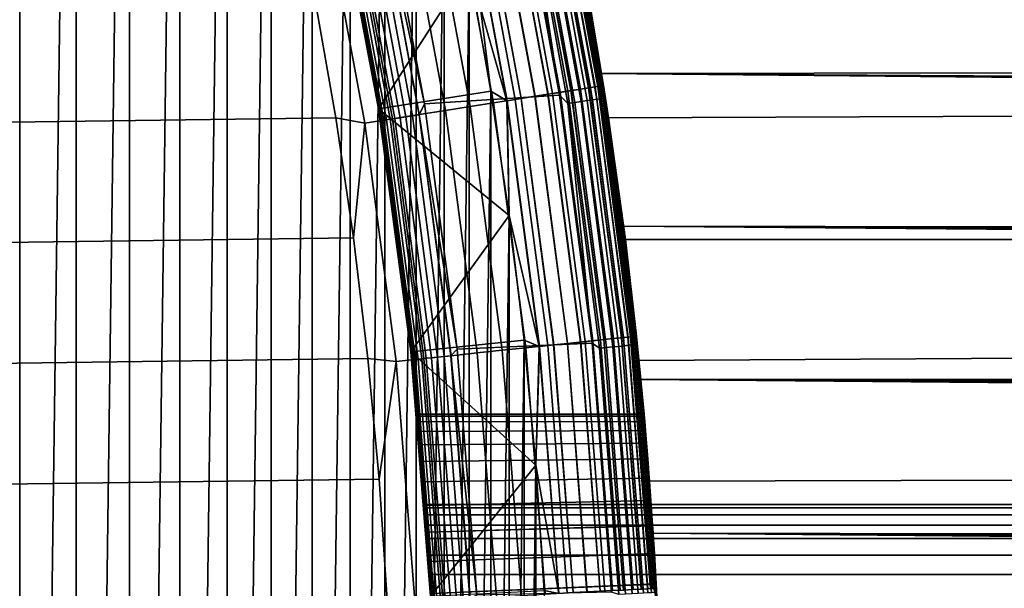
# Model space of a CAD drawing. Header units: metres. Extents: x -22 to 239, y -22 to 22.
# Tile 88 of 256: x 18.64 to 23.02, y 1.13 to 3.66. Entities that reach past the tile are written whole.
import ezdxf

# ---------------------------------------------------------------- set-up
doc = ezdxf.new("R2010")
doc.units = ezdxf.units.M
doc.layers.add('solid_10_151_033_XXX', color=7, linetype='CONTINUOUS')

msp = doc.modelspace()

# ---------------------------------------------------------------- linework, layer by layer
at = {"layer": 'solid_10_151_033_XXX'}
for points in [[(18.635355, -9.681092, 0.8), (18.371017, -10.173774, 0.8), (18.635332, 9.681136, 0.8)], [(18.635355, -9.681092, 0.8), (18.635332, 9.681136, 0.8), (18.886459, 9.18159, 0.8)], [(18.886486, -9.181537, 0.8), (18.635355, -9.681092, 0.8), (18.886459, 9.18159, 0.8)], [(18.886486, -9.181537, 0.8), (18.886459, 9.18159, 0.8), (19.124182, 8.675578, 0.8)], [(19.124207, -8.675524, 0.8), (18.886486, -9.181537, 0.8), (19.124182, 8.675578, 0.8)], [(19.124207, -8.675524, 0.8), (19.124182, 8.675578, 0.8), (19.348398, 8.163302, 0.8)], [(19.348417, -8.163254, 0.8), (19.124207, -8.675524, 0.8), (19.348398, 8.163302, 0.8)], [(19.348417, -8.163254, 0.8), (19.348398, 8.163302, 0.8), (19.558882, 7.645262, 0.8)], [(19.558895, -7.645231, 0.8), (19.348417, -8.163254, 0.8), (19.558882, 7.645262, 0.8)], [(19.558895, -7.645231, 0.8), (19.558882, 7.645262, 0.8), (19.755524, 7.121745, 0.8)], [(19.755526, -7.121739, 0.8), (19.558895, -7.645231, 0.8), (19.755524, 7.121745, 0.8)], [(19.755526, -7.121739, 0.8), (19.755524, 7.121745, 0.8), (19.938177, 6.593104, 0.8)], [(19.938168, -6.593128, 0.8), (19.755526, -7.121739, 0.8), (19.938177, 6.593104, 0.8)], [(19.938168, -6.593128, 0.8), (19.938177, 6.593104, 0.8), (20.106642, 6.059941, 0.8)], [(20.10663, -6.059984, 0.8), (19.938168, -6.593128, 0.8), (20.106642, 6.059941, 0.8)], [(20.10663, -6.059984, 0.8), (20.106642, 6.059941, 0.8), (20.260853, 5.522482, 0.8)], [(20.260841, -5.522526, 0.8), (20.10663, -6.059984, 0.8), (20.260853, 5.522482, 0.8)], [(20.260841, -5.522526, 0.8), (20.260853, 5.522482, 0.8), (20.400658, 4.981281, 0.8)], [(20.400652, -4.981305, 0.8), (20.260841, -5.522526, 0.8), (20.400658, 4.981281, 0.8)], [(20.400652, -4.981305, 0.8), (20.400658, 4.981281, 0.8), (20.526003, 4.436569, 0.8)], [(20.526005, -4.436563, 0.8), (20.400652, -4.981305, 0.8), (20.526003, 4.436569, 0.8)], [(20.526005, -4.436563, 0.8), (20.526003, 4.436569, 0.8), (20.636835, 3.888572, 0.8)], [(20.838524, 4.429365, 0.903084), (21.04178, 3.332691, 0.903084), (20.987986, 3.32417, 0.866758), (20.785248, 4.418041, 0.866758)], [(20.785803, 4.418159, 212.73291), (20.988544, 3.324259, 212.73291), (21.042294, 3.332772, 212.696518), (20.839031, 4.429473, 212.696518)], [(20.805641, 4.422375, 269.455841), (21.008577, 3.327432, 269.455841), (21.076262, 3.338152, 269.350433), (20.872671, 4.436623, 269.350433)], [(20.8867, 4.439605, 0.946215), (21.090427, 3.340395, 0.946215), (21.04178, 3.332691, 0.903084), (20.838524, 4.429365, 0.903084)], [(20.839031, 4.429473, 212.696518), (21.042294, 3.332772, 212.696518), (21.090883, 3.340468, 212.65332), (20.887154, 4.439702, 212.65332)], [(20.872671, 4.436623, 269.350433), (21.076262, 3.338152, 269.350433), (21.132679, 3.347088, 269.238434), (20.928545, 4.4485, 269.238434)], [(20.928951, 4.448586, 0.995412), (21.133091, 3.347153, 0.995412), (21.090427, 3.340395, 0.946215), (20.8867, 4.439605, 0.946215)], [(20.887154, 4.439702, 212.65332), (21.090883, 3.340468, 212.65332), (21.133484, 3.347215, 212.604065), (20.929342, 4.448669, 212.604065)], [(20.928545, 4.4485, 269.238434), (21.132679, 3.347088, 269.238434), (21.177214, 3.354141, 269.121063), (20.972649, 4.457874, 269.121063)], [(20.964554, 4.456153, 1.04983), (21.169041, 3.352847, 1.04983), (21.133091, 3.347153, 0.995412), (20.928951, 4.448586, 0.995412)], [(20.929342, 4.448669, 212.604065), (21.133484, 3.347215, 212.604065), (21.169363, 3.352898, 212.549606), (20.964874, 4.456222, 212.549606)], [(20.992895, 4.462178, 1.108537), (21.197659, 3.357379, 1.108537), (21.169041, 3.352847, 1.04983), (20.964554, 4.456153, 1.04983)], [(20.964874, 4.456222, 212.549606), (21.169363, 3.352898, 212.549606), (21.197905, 3.357418, 212.49086), (20.993141, 4.46223, 212.49086)], [(20.972649, 4.457874, 269.121063), (21.177214, 3.354141, 269.121063), (21.209373, 3.359235, 268.999603), (21.004498, 4.464644, 268.999603)], [(21.013493, 4.466556, 1.170527), (21.218454, 3.360673, 1.170527), (21.197659, 3.357379, 1.108537), (20.992895, 4.462178, 1.108537)], [(20.993141, 4.46223, 212.49086), (21.197905, 3.357418, 212.49086), (21.218622, 3.3607, 212.428833), (21.013657, 4.466591, 212.428833)], [(21.004498, 4.464644, 268.999603), (21.209373, 3.359235, 268.999603), (21.228807, 3.362313, 268.875427), (21.023743, 4.468735, 268.875427)], [(21.02599, 4.469212, 1.234737), (21.231075, 3.362672, 1.234737), (21.218454, 3.360673, 1.170527), (21.013493, 4.466556, 1.170527)], [(21.013657, 4.466591, 212.428833), (21.218622, 3.3607, 212.428833), (21.231159, 3.362685, 212.364609), (21.026072, 4.46923, 212.364609)], [(21.023743, 4.468735, 268.875427), (21.228807, 3.362313, 268.875427), (21.235298, 3.363343, 268.75), (21.030172, 4.470104, 268.75)], [(21.231075, 3.362672, 1.234737), (21.02599, 4.469212, 1.234737), (21.030174, 4.470102, 1.3), (21.2353, 3.363341, 1.3)], [(21.026072, 4.46923, 212.364609), (21.231159, 3.362685, 212.364609), (21.2353, 3.363341, 212.300003), (21.030174, 4.470102, 212.300003)], [(21.030172, 4.470104, 268.75), (21.235298, 3.363343, 268.75), (21.2353, 3.363341, 213.449997), (21.030174, 4.470101, 213.449997)], [(21.030174, 4.470102, 1.3), (21.226839, 3.416328, 121.566399), (21.325048, 2.737205, 121.460487), (21.2353, 3.363341, 1.3)], [(21.030174, 4.470102, 1.3), (21.107038, 4.091809, 121.696335), (21.226839, 3.416328, 121.566399)], [(21.030174, 4.470102, 212.300003), (21.2353, 3.363341, 212.300003), (21.168135, 3.762985, 154.728455), (21.063505, 4.310308, 154.538498)], [(21.043026, 4.397374, 213.418961), (21.030174, 4.470101, 213.449997), (21.2353, 3.363341, 213.449997)], [(113.886917, 4.429359, 155.564697), (113.963585, 3.560327, 155.35405), (21.226839, 3.416328, 121.566399), (21.107038, 4.091809, 121.696335)], [(103.370018, 4.429359, 184.459641), (21.168135, 3.762985, 154.728455), (21.257631, 3.219178, 154.890442), (103.29335, 3.560327, 184.670288)], [(20.438223, 3.281625, 213.25), (20.234482, 4.365281, 213.25), (20.8368, 4.417889, 213.25), (21.039537, 3.320825, 213.25)], [(20.54553, 4.367087, 269.721405), (20.745928, 3.285832, 269.721405), (20.842499, 3.301127, 269.642365), (20.641167, 4.387415, 269.642365)], [(20.667124, 4.392933, 0.816885), (20.86871, 3.305279, 0.816885), (20.805273, 3.295232, 0.804193), (20.604301, 4.37958, 0.804193)], [(20.604937, 4.379714, 212.795715), (20.805914, 3.295333, 212.795715), (20.869333, 3.305378, 212.782944), (20.667744, 4.393064, 212.782944)], [(20.641167, 4.387415, 269.642365), (20.842499, 3.301127, 269.642365), (20.93037, 3.315045, 269.553528), (20.728189, 4.405912, 269.553528)], [(20.727787, 4.405827, 0.83786), (20.929964, 3.314981, 0.83786), (20.86871, 3.305279, 0.816885), (20.667124, 4.392933, 0.816885)], [(20.667744, 4.393064, 212.782944), (20.869333, 3.305378, 212.782944), (20.930561, 3.315075, 212.761887), (20.728378, 4.405953, 212.761887)], [(20.785248, 4.418041, 0.866758), (20.987986, 3.32417, 0.866758), (20.929964, 3.314981, 0.83786), (20.727787, 4.405827, 0.83786)], [(20.728189, 4.405912, 269.553528), (20.93037, 3.315045, 269.553528), (21.008577, 3.327432, 269.455841), (20.805641, 4.422375, 269.455841)], [(20.728378, 4.405953, 212.761887), (20.930561, 3.315075, 212.761887), (20.988544, 3.324259, 212.73291), (20.785803, 4.418159, 212.73291)], [(20.880251, 4.363359, 213.252457), (21.039537, 3.320825, 213.25), (20.8368, 4.417889, 213.25)], [(20.988144, 4.385905, 213.30867), (21.186096, 3.299646, 213.30867), (21.162504, 3.295972, 213.288254), (20.964771, 4.381021, 213.288254)], [(21.008099, 4.390075, 213.332565), (21.20624, 3.302783, 213.332565), (21.186096, 3.299646, 213.30867), (20.988144, 4.385905, 213.30867)], [(21.024143, 4.393428, 213.359375), (21.222435, 3.305306, 213.359375), (21.20624, 3.302783, 213.332565), (21.008099, 4.390075, 213.332565)], [(21.035881, 4.395881, 213.388412), (21.234285, 3.307152, 213.388412), (21.222435, 3.305306, 213.359375), (21.024143, 4.393428, 213.359375)], [(21.043026, 4.397374, 213.418961), (21.241495, 3.308275, 213.418961), (21.234285, 3.307152, 213.388412), (21.035881, 4.395881, 213.388412)], [(21.043026, 4.397374, 213.418961), (21.2353, 3.363341, 213.449997), (21.241495, 3.308275, 213.418961)], [(20.217295, 4.297319, 213.252426), (20.234482, 4.365281, 213.25), (20.438223, 3.281625, 213.25)], [(20.332691, 4.321847, 269.846771), (20.531013, 3.251793, 269.846771), (20.641718, 3.269327, 269.789795), (20.442327, 4.34515, 269.789795)], [(20.442327, 4.34515, 269.789795), (20.641718, 3.269327, 269.789795), (20.745928, 3.285832, 269.721405), (20.54553, 4.367087, 269.721405)], [(20.604301, 4.37958, 0.804193), (20.805273, 3.295232, 0.804193), (20.636835, 3.888572, 0.8)], [(20.604937, 4.379714, 212.795715), (20.636843, 3.888536, 212.800003), (20.733049, 3.337747, 212.800003)], [(20.604937, 4.379714, 212.795715), (20.733049, 3.337747, 212.800003), (20.805914, 3.295333, 212.795715)], [(20.910152, 4.369607, 213.259796), (21.107368, 3.287385, 213.259796), (21.077187, 3.282684, 213.252457), (20.880251, 4.363359, 213.252457)], [(20.880251, 4.363359, 213.252457), (21.077187, 3.282684, 213.252457), (21.039537, 3.320825, 213.25)], [(20.938559, 4.375544, 213.27182), (21.136044, 3.291851, 213.27182), (21.107368, 3.287385, 213.259796), (20.910152, 4.369607, 213.259796)], [(20.964771, 4.381021, 213.288254), (21.162504, 3.295972, 213.288254), (21.136044, 3.291851, 213.27182), (20.938559, 4.375544, 213.27182)], [(20.030876, 4.332069, 212.800003), (20.23304, 3.259881, 212.800003), (20.636843, 3.888536, 212.800003)], [(20.03088, 4.332048, 213.25), (20.233044, 3.259863, 213.25), (20.23304, 3.259881, 212.800003), (20.030876, 4.332069, 212.800003)], [(20.145071, 3.798164, 213.25), (20.233044, 3.259863, 213.25), (20.03088, 4.332048, 213.25)], [(20.098995, 4.272173, 269.924103), (20.295038, 3.214418, 269.924103), (20.41503, 3.233423, 269.891693), (20.217827, 4.297432, 269.891693)], [(20.384314, 3.228558, 213.25972), (20.187407, 4.290966, 213.25972), (20.217295, 4.297319, 213.252426), (20.414492, 3.233338, 213.252426)], [(20.414492, 3.233338, 213.252426), (20.217295, 4.297319, 213.252426), (20.438223, 3.281625, 213.25)], [(20.217827, 4.297432, 269.891693), (20.41503, 3.233423, 269.891693), (20.531013, 3.251793, 269.846771), (20.332691, 4.321847, 269.846771)], [(19.843266, 4.281913, 269.950012), (-19.950293, 3.751758, 269.950012), (-20.043133, 3.219141, 269.950012), (19.950294, 3.751749, 269.950012)], [(19.977501, 4.246349, 269.943604), (20.172358, 3.194988, 269.943604), (20.295038, 3.214418, 269.924103), (20.098995, 4.272173, 269.924103)], [(20.054434, 4.262702, 213.418716), (20.250044, 3.207292, 213.418716), (20.24761, 3.206907, 213.449997), (20.052027, 4.26219, 213.449997)], [(20.145071, 3.798164, 213.25), (20.052027, 4.26219, 213.449997), (20.24761, 3.206907, 213.449997)], [(20.061609, 4.264227, 213.388168), (20.257288, 3.208439, 213.388168), (20.250044, 3.207292, 213.418716), (20.054434, 4.262702, 213.418716)], [(20.257288, 3.208439, 213.388168), (20.061609, 4.264227, 213.388168), (20.073376, 4.266728, 213.359146), (20.269169, 3.210321, 213.359146)], [(20.269169, 3.210321, 213.359146), (20.073376, 4.266728, 213.359146), (20.089441, 4.270143, 213.332367), (20.285393, 3.21289, 213.332367)], [(20.285393, 3.21289, 213.332367), (20.089441, 4.270143, 213.332367), (20.109411, 4.274387, 213.308487), (20.305555, 3.216084, 213.308487)], [(20.305555, 3.216084, 213.308487), (20.109411, 4.274387, 213.308487), (20.132792, 4.279357, 213.288101), (20.329165, 3.219823, 213.288101)], [(20.329165, 3.219823, 213.288101), (20.132792, 4.279357, 213.288101), (20.159006, 4.284929, 213.271713), (20.355635, 3.224016, 213.271713)], [(20.355635, 3.224016, 213.271713), (20.159006, 4.284929, 213.271713), (20.187407, 4.290966, 213.25972), (20.384314, 3.228558, 213.25972)], [(20.172358, 3.194988, 269.943604), (19.977501, 4.246349, 269.943604), (19.950294, 3.751749, 269.950012), (20.043135, 3.219131, 269.950012)], [(20.23304, 3.259881, 212.800003), (20.733049, 3.337747, 212.800003), (20.636843, 3.888536, 212.800003)], [(20.636843, -3.888537, 0.8), (20.526005, -4.436563, 0.8), (20.636835, 3.888572, 0.8)], [(20.636843, -3.888537, 0.8), (20.636835, 3.888572, 0.8), (20.73304, 3.337798, 0.8)], [(20.805273, 3.295232, 0.804193), (20.73304, 3.337798, 0.8), (20.636835, 3.888572, 0.8)], [(20.145071, 3.798164, 213.25), (20.239014, 3.260727, 213.25), (20.233044, 3.259863, 213.25)], [(20.145071, 3.798164, 213.25), (20.24761, 3.206907, 213.449997), (20.239014, 3.260727, 213.25)], [(19.950294, 3.751749, 269.950012), (-20.043133, 3.219141, 269.950012), (-20.121714, 2.684492, 269.950012), (20.043135, 3.219131, 269.950012)], [(21.2353, 3.363341, 212.300003), (21.257631, 3.219178, 154.890442), (21.168135, 3.762985, 154.728455)], [(113.963585, 3.560327, 155.35405), (95.001503, 2.947363, 148.316895), (21.226839, 3.416328, 121.566399)], [(103.29335, 3.560327, 184.670288), (21.257631, 3.219178, 154.890442), (21.332594, 2.677768, 155.025757), (103.233459, 2.680094, 184.834824)], [(93.659416, 2.636368, 147.76976), (21.325048, 2.737205, 121.460487), (21.226839, 3.416328, 121.566399), (93.86834, 2.739265, 147.864471)], [(94.084953, 2.822135, 147.958878), (93.86834, 2.739265, 147.864471), (21.226839, 3.416328, 121.566399)], [(94.308037, 2.884631, 148.052124), (94.084953, 2.822135, 147.958878), (21.226839, 3.416328, 121.566399)], [(94.536247, 2.926463, 148.143402), (94.308037, 2.884631, 148.052124), (21.226839, 3.416328, 121.566399)], [(94.767677, 2.947383, 148.231796), (94.536247, 2.926463, 148.143402), (21.226839, 3.416328, 121.566399)], [(95.001503, 2.947363, 148.316895), (94.767677, 2.947383, 148.231796), (21.226839, 3.416328, 121.566399)], [(20.23304, 3.259881, 212.800003), (20.814583, 2.78445, 212.800003), (20.733049, 3.337747, 212.800003)], [(20.733049, -3.337749, 0.8), (20.636843, -3.888537, 0.8), (20.73304, 3.337798, 0.8)], [(20.733049, -3.337749, 0.8), (20.73304, 3.337798, 0.8), (20.814575, 2.784503, 0.8)], [(20.805273, 3.295232, 0.804193), (20.814575, 2.784503, 0.8), (20.73304, 3.337798, 0.8)], [(20.805914, 3.295333, 212.795715), (20.733049, 3.337747, 212.800003), (20.814583, 2.78445, 212.800003)], [(21.04178, 3.332691, 0.903084), (21.187363, 2.226882, 0.903084), (21.133196, 2.221188, 0.866758), (20.987986, 3.32417, 0.866758)], [(20.988544, 3.324259, 212.73291), (21.133759, 2.221248, 212.73291), (21.18788, 2.226936, 212.696518), (21.042294, 3.332772, 212.696518)], [(21.008577, 3.327432, 269.455841), (21.153929, 2.223367, 269.455841), (21.222082, 2.230531, 269.350433), (21.076262, 3.338152, 269.350433)], [(21.090427, 3.340395, 0.946215), (21.236345, 2.23203, 0.946215), (21.187363, 2.226882, 0.903084), (21.04178, 3.332691, 0.903084)], [(21.042294, 3.332772, 212.696518), (21.18788, 2.226936, 212.696518), (21.236807, 2.232078, 212.65332), (21.090883, 3.340468, 212.65332)], [(21.076262, 3.338152, 269.350433), (21.222082, 2.230531, 269.350433), (21.278891, 2.236501, 269.238434), (21.132679, 3.347088, 269.238434)], [(21.133091, 3.347153, 0.995412), (21.279305, 2.236545, 0.995412), (21.236345, 2.23203, 0.946215), (21.090427, 3.340395, 0.946215)], [(21.090883, 3.340468, 212.65332), (21.236807, 2.232078, 212.65332), (21.279701, 2.236587, 212.604065), (21.133484, 3.347215, 212.604065)], [(21.132679, 3.347088, 269.238434), (21.278891, 2.236501, 269.238434), (21.323732, 2.241215, 269.121063), (21.177214, 3.354141, 269.121063)], [(21.169041, 3.352847, 1.04983), (21.315502, 2.24035, 1.04983), (21.279305, 2.236545, 0.995412), (21.133091, 3.347153, 0.995412)], [(21.133484, 3.347215, 212.604065), (21.279701, 2.236587, 212.604065), (21.315828, 2.240384, 212.549606), (21.169363, 3.352898, 212.549606)], [(21.197659, 3.357379, 1.108537), (21.344318, 2.243378, 1.108537), (21.315502, 2.24035, 1.04983), (21.169041, 3.352847, 1.04983)], [(21.169363, 3.352898, 212.549606), (21.315828, 2.240384, 212.549606), (21.344568, 2.243404, 212.49086), (21.197905, 3.357418, 212.49086)], [(21.177214, 3.354141, 269.121063), (21.323732, 2.241215, 269.121063), (21.356115, 2.244618, 268.999603), (21.209373, 3.359235, 268.999603)], [(21.218454, 3.360673, 1.170527), (21.365261, 2.245579, 1.170527), (21.344318, 2.243378, 1.108537), (21.197659, 3.357379, 1.108537)], [(21.197905, 3.357418, 212.49086), (21.344568, 2.243404, 212.49086), (21.365429, 2.245597, 212.428833), (21.218622, 3.3607, 212.428833)], [(21.209373, 3.359235, 268.999603), (21.356115, 2.244618, 268.999603), (21.375683, 2.246675, 268.875427), (21.228807, 3.362313, 268.875427)], [(21.231075, 3.362672, 1.234737), (21.377966, 2.246915, 1.234737), (21.365261, 2.245579, 1.170527), (21.218454, 3.360673, 1.170527)], [(21.218622, 3.3607, 212.428833), (21.365429, 2.245597, 212.428833), (21.378052, 2.246924, 212.364609), (21.231159, 3.362685, 212.364609)], [(21.228807, 3.362313, 268.875427), (21.375683, 2.246675, 268.875427), (21.382221, 2.247363, 268.75), (21.235298, 3.363343, 268.75)], [(21.377966, 2.246915, 1.234737), (21.231075, 3.362672, 1.234737), (21.2353, 3.363341, 1.3), (21.382221, 2.247362, 1.3)], [(21.231159, 3.362685, 212.364609), (21.378052, 2.246924, 212.364609), (21.382221, 2.247362, 212.300003), (21.2353, 3.363341, 212.300003)], [(21.235298, 3.363343, 268.75), (21.382221, 2.247363, 268.75), (21.382221, 2.247362, 213.449997), (21.2353, 3.363341, 213.449997)], [(21.2353, 3.363341, 1.3), (21.325048, 2.737205, 121.460487), (21.401564, 2.055012, 121.378349), (21.382221, 2.247362, 1.3)], [(21.2353, 3.363341, 212.300003), (21.382221, 2.247362, 212.300003), (21.332594, 2.677768, 155.025757), (21.257631, 3.219178, 154.890442)], [(21.241495, 3.308275, 213.418961), (21.2353, 3.363341, 213.449997), (21.382221, 2.247362, 213.449997)], [(20.583815, 2.190093, 213.25), (20.438223, 3.281625, 213.25), (21.039537, 3.320825, 213.25), (21.184401, 2.216099, 213.25)], [(20.745928, 3.285832, 269.721405), (20.889463, 2.195571, 269.721405), (20.986702, 2.205791, 269.642365), (20.842499, 3.301127, 269.642365)], [(20.86871, 3.305279, 0.816885), (21.013094, 2.208565, 0.816885), (20.949221, 2.201852, 0.804193), (20.805273, 3.295232, 0.804193)], [(20.805273, 3.295232, 0.804193), (20.949221, 2.201852, 0.804193), (20.814575, 2.784503, 0.8)], [(20.805914, 3.295333, 212.795715), (20.949865, 2.20192, 212.795715), (21.013723, 2.208631, 212.782944), (20.869333, 3.305378, 212.782944)], [(20.949865, 2.20192, 212.795715), (20.805914, 3.295333, 212.795715), (20.814583, 2.78445, 212.800003), (20.881332, 2.229298, 212.800003)], [(20.842499, 3.301127, 269.642365), (20.986702, 2.205791, 269.642365), (21.075182, 2.215091, 269.553528), (20.93037, 3.315045, 269.553528)], [(20.929964, 3.314981, 0.83786), (21.074772, 2.215048, 0.83786), (21.013094, 2.208565, 0.816885), (20.86871, 3.305279, 0.816885)], [(20.869333, 3.305378, 212.782944), (21.013723, 2.208631, 212.782944), (21.075373, 2.215111, 212.761887), (20.930561, 3.315075, 212.761887)], [(20.987986, 3.32417, 0.866758), (21.133196, 2.221188, 0.866758), (21.074772, 2.215048, 0.83786), (20.929964, 3.314981, 0.83786)], [(20.93037, 3.315045, 269.553528), (21.075182, 2.215091, 269.553528), (21.153929, 2.223367, 269.455841), (21.008577, 3.327432, 269.455841)], [(20.930561, 3.315075, 212.761887), (21.075373, 2.215111, 212.761887), (21.133759, 2.221248, 212.73291), (20.988544, 3.324259, 212.73291)], [(21.077187, 3.282684, 213.252457), (21.184401, 2.216099, 213.25), (21.039537, 3.320825, 213.25)], [(21.136044, 3.291851, 213.27182), (21.277479, 2.199429, 213.27182), (21.248613, 2.196445, 213.259796), (21.107368, 3.287385, 213.259796)], [(21.162504, 3.295972, 213.288254), (21.304117, 2.202182, 213.288254), (21.277479, 2.199429, 213.27182), (21.136044, 3.291851, 213.27182)], [(21.186096, 3.299646, 213.30867), (21.327868, 2.204638, 213.30867), (21.304117, 2.202182, 213.288254), (21.162504, 3.295972, 213.288254)], [(21.20624, 3.302783, 213.332565), (21.348145, 2.206733, 213.332565), (21.327868, 2.204638, 213.30867), (21.186096, 3.299646, 213.30867)], [(21.222435, 3.305306, 213.359375), (21.364449, 2.208419, 213.359375), (21.348145, 2.206733, 213.332565), (21.20624, 3.302783, 213.332565)], [(21.234285, 3.307152, 213.388412), (21.376377, 2.209652, 213.388412), (21.364449, 2.208419, 213.359375), (21.222435, 3.305306, 213.359375)], [(21.241495, 3.308275, 213.418961), (21.383636, 2.210402, 213.418961), (21.376377, 2.209652, 213.388412), (21.234285, 3.307152, 213.388412)], [(21.241495, 3.308275, 213.418961), (21.382221, 2.247362, 213.449997), (21.383636, 2.210402, 213.418961)], [(20.23304, 3.259881, 212.800003), (20.377867, 2.178369, 212.800003), (20.814583, 2.78445, 212.800003)], [(20.312658, 2.72005, 213.25), (20.377865, 2.178384, 213.25), (20.377867, 2.178369, 212.800003), (20.23304, 3.259881, 212.800003)], [(20.233044, 3.259863, 213.25), (20.312658, 2.72005, 213.25), (20.23304, 3.259881, 212.800003)], [(20.318604, 2.721108, 213.25), (20.312658, 2.72005, 213.25), (20.233044, 3.259863, 213.25), (20.239014, 3.260727, 213.25)], [(20.239014, 3.260727, 213.25), (20.24761, 3.206907, 213.449997), (20.318604, 2.721108, 213.25)], [(20.414492, 3.233338, 213.252426), (20.438223, 3.281625, 213.25), (20.583815, 2.190093, 213.25)], [(20.41503, 3.233423, 269.891693), (20.556276, 2.160552, 269.891693), (20.673063, 2.172827, 269.846771), (20.531013, 3.251793, 269.846771)], [(20.531013, 3.251793, 269.846771), (20.673063, 2.172827, 269.846771), (20.784533, 2.184542, 269.789795), (20.641718, 3.269327, 269.789795)], [(20.641718, 3.269327, 269.789795), (20.784533, 2.184542, 269.789795), (20.889463, 2.195571, 269.721405), (20.745928, 3.285832, 269.721405)], [(21.107368, 3.287385, 213.259796), (21.248613, 2.196445, 213.259796), (21.218229, 2.193304, 213.252457), (21.077187, 3.282684, 213.252457)], [(21.077187, 3.282684, 213.252457), (21.218229, 2.193304, 213.252457), (21.184401, 2.216099, 213.25)], [(20.043135, 3.219131, 269.950012), (-20.121714, 2.684492, 269.950012), (-20.185982, 2.148501, 269.950012), (20.121714, 2.684484, 269.950012)], [(20.172358, 3.194988, 269.943604), (20.043135, 3.219131, 269.950012), (20.121714, 2.684484, 269.950012)], [(20.172358, 3.194988, 269.943604), (20.311926, 2.134869, 269.943604), (20.435455, 2.147853, 269.924103), (20.295038, 3.214418, 269.924103)], [(20.250044, 3.207292, 213.418716), (20.390148, 2.143091, 213.418716), (20.387699, 2.142833, 213.449997), (20.24761, 3.206907, 213.449997)], [(20.318604, 2.721108, 213.25), (20.24761, 3.206907, 213.449997), (20.387699, 2.142833, 213.449997)], [(20.257288, 3.208439, 213.388168), (20.397444, 2.143858, 213.388168), (20.390148, 2.143091, 213.418716), (20.250044, 3.207292, 213.418716)], [(20.397444, 2.143858, 213.388168), (20.257288, 3.208439, 213.388168), (20.269169, 3.210321, 213.359146), (20.409407, 2.145115, 213.359146)], [(20.409407, 2.145115, 213.359146), (20.269169, 3.210321, 213.359146), (20.285393, 3.21289, 213.332367), (20.425741, 2.146832, 213.332367)], [(20.425741, 2.146832, 213.332367), (20.285393, 3.21289, 213.332367), (20.305555, 3.216084, 213.308487), (20.446045, 2.148966, 213.308487)], [(20.295038, 3.214418, 269.924103), (20.435455, 2.147853, 269.924103), (20.556276, 2.160552, 269.891693), (20.41503, 3.233423, 269.891693)], [(20.446045, 2.148966, 213.308487), (20.305555, 3.216084, 213.308487), (20.329165, 3.219823, 213.288101), (20.469816, 2.151464, 213.288101)], [(20.469816, 2.151464, 213.288101), (20.329165, 3.219823, 213.288101), (20.355635, 3.224016, 213.271713), (20.496469, 2.154266, 213.271713)], [(20.496469, 2.154266, 213.271713), (20.355635, 3.224016, 213.271713), (20.384314, 3.228558, 213.25972), (20.525347, 2.157301, 213.25972)], [(20.525347, 2.157301, 213.25972), (20.384314, 3.228558, 213.25972), (20.414492, 3.233338, 213.252426), (20.555735, 2.160495, 213.252426)], [(20.555735, 2.160495, 213.252426), (20.414492, 3.233338, 213.252426), (20.583815, 2.190093, 213.25)], [(20.311926, 2.134869, 269.943604), (20.172358, 3.194988, 269.943604), (20.121714, 2.684484, 269.950012), (20.185984, 2.148493, 269.950012)], [(20.377867, 2.178369, 212.800003), (20.881332, 2.229298, 212.800003), (20.814583, 2.78445, 212.800003)], [(20.814581, -2.784453, 0.8), (20.733049, -3.337749, 0.8), (20.814575, 2.784503, 0.8)], [(20.814581, -2.784453, 0.8), (20.814575, 2.784503, 0.8), (20.881329, 2.229345, 0.8)], [(20.949221, 2.201852, 0.804193), (20.881329, 2.229345, 0.8), (20.814575, 2.784503, 0.8)], [(20.383831, 2.179282, 213.25), (20.377865, 2.178384, 213.25), (20.312658, 2.72005, 213.25), (20.318604, 2.721108, 213.25)], [(20.318604, 2.721108, 213.25), (20.387699, 2.142833, 213.449997), (20.383831, 2.179282, 213.25)], [(92.931877, 2.041076, 147.411346), (21.401564, 2.055012, 121.378349), (21.325048, 2.737205, 121.460487), (93.011719, 2.130295, 147.452881)], [(93.094933, 2.215472, 147.495605), (93.011719, 2.130295, 147.452881), (21.325048, 2.737205, 121.460487)], [(93.181496, 2.296577, 147.539398), (93.094933, 2.215472, 147.495605), (21.325048, 2.737205, 121.460487)], [(93.271408, 2.373594, 147.584213), (93.181496, 2.296577, 147.539398), (21.325048, 2.737205, 121.460487)], [(93.364349, 2.446215, 147.629822), (93.271408, 2.373594, 147.584213), (21.325048, 2.737205, 121.460487)], [(93.460182, 2.514338, 147.676071), (93.364349, 2.446215, 147.629822), (21.325048, 2.737205, 121.460487)], [(93.659416, 2.636368, 147.76976), (93.460182, 2.514338, 147.676071), (21.325048, 2.737205, 121.460487)], [(20.121714, 2.684484, 269.950012), (-20.185982, 2.148501, 269.950012), (-20.235933, 1.611535, 269.950012), (20.185984, 2.148493, 269.950012)], [(103.233459, 2.680094, 184.834824), (21.332594, 2.677768, 155.025757), (21.39337, 2.138633, 155.135239)], [(21.382221, 2.247362, 212.300003), (21.39337, 2.138633, 155.135239), (21.332594, 2.677768, 155.025757)], [(103.233459, 2.680094, 184.834824), (21.39337, 2.138633, 155.135239), (21.440228, 1.602083, 155.219513), (103.190552, 1.791428, 184.952713)], [(21.222082, 2.230531, 269.350433), (21.309734, 1.116796, 269.350433), (21.366779, 1.119785, 269.238434), (21.278891, 2.236501, 269.238434)], [(21.279305, 2.236545, 0.995412), (21.367193, 1.119807, 0.995412), (21.324059, 1.117547, 0.946215), (21.236345, 2.23203, 0.946215)], [(21.236807, 2.232078, 212.65332), (21.32452, 1.117571, 212.65332), (21.367592, 1.119828, 212.604065), (21.279701, 2.236587, 212.604065)], [(21.278891, 2.236501, 269.238434), (21.366779, 1.119785, 269.238434), (21.411806, 1.122145, 269.121063), (21.323732, 2.241215, 269.121063)], [(21.315502, 2.24035, 1.04983), (21.403542, 1.121712, 1.04983), (21.367193, 1.119807, 0.995412), (21.279305, 2.236545, 0.995412)], [(21.279701, 2.236587, 212.604065), (21.367592, 1.119828, 212.604065), (21.403868, 1.121729, 212.549606), (21.315828, 2.240384, 212.549606)], [(21.344318, 2.243378, 1.108537), (21.432476, 1.123229, 1.108537), (21.403542, 1.121712, 1.04983), (21.315502, 2.24035, 1.04983)], [(21.315828, 2.240384, 212.549606), (21.403868, 1.121729, 212.549606), (21.432726, 1.123242, 212.49086), (21.344568, 2.243404, 212.49086)], [(21.323732, 2.241215, 269.121063), (21.411806, 1.122145, 269.121063), (21.444323, 1.123849, 268.999603), (21.356115, 2.244618, 268.999603)], [(21.365261, 2.245579, 1.170527), (21.453505, 1.124331, 1.170527), (21.432476, 1.123229, 1.108537), (21.344318, 2.243378, 1.108537)], [(21.344568, 2.243404, 212.49086), (21.432726, 1.123242, 212.49086), (21.453672, 1.124339, 212.428833), (21.365429, 2.245597, 212.428833)], [(21.356115, 2.244618, 268.999603), (21.444323, 1.123849, 268.999603), (21.46397, 1.124879, 268.875427), (21.375683, 2.246675, 268.875427)], [(21.377966, 2.246915, 1.234737), (21.466263, 1.124999, 1.234737), (21.453505, 1.124331, 1.170527), (21.365261, 2.245579, 1.170527)], [(21.365429, 2.245597, 212.428833), (21.453672, 1.124339, 212.428833), (21.466349, 1.125004, 212.364609), (21.378052, 2.246924, 212.364609)], [(21.375683, 2.246675, 268.875427), (21.46397, 1.124879, 268.875427), (21.470535, 1.125224, 268.75), (21.382221, 2.247363, 268.75)], [(21.466263, 1.124999, 1.234737), (21.377966, 2.246915, 1.234737), (21.382221, 2.247362, 1.3), (21.470535, 1.125223, 1.3)], [(21.378052, 2.246924, 212.364609), (21.466349, 1.125004, 212.364609), (21.470535, 1.125223, 212.300003), (21.382221, 2.247362, 212.300003)], [(21.382221, 2.247363, 268.75), (21.415882, 1.9, 262.75), (21.382221, 2.247362, 213.449997)], [(21.382221, 2.247363, 268.75), (21.416597, 1.89191, 262.92511), (21.415882, 1.9, 262.75)], [(21.382221, 2.247363, 268.75), (21.470535, 1.125224, 268.75), (21.416597, 1.89191, 262.92511)], [(21.382221, 2.247362, 1.3), (21.456236, 1.371109, 121.319862), (21.489063, 0.685692, 121.284821), (21.470535, 1.125223, 1.3)], [(21.382221, 2.247362, 1.3), (21.401564, 2.055012, 121.378349), (21.456236, 1.371109, 121.319862)], [(21.382221, 2.247362, 212.300003), (21.470535, 1.125223, 212.300003), (21.440228, 1.602083, 155.219513), (21.39337, 2.138633, 155.135239)], [(21.476746, 0.999707, 246.634277), (21.470535, 1.125223, 213.449997), (21.382221, 2.247362, 213.449997), (21.469503, 1.144733, 246.733566)], [(21.383636, 2.210402, 213.418961), (21.382221, 2.247362, 213.449997), (21.470535, 1.125223, 213.449997)], [(21.46187, 1.279884, 246.845764), (21.469503, 1.144733, 246.733566), (21.382221, 2.247362, 213.449997)], [(21.454092, 1.404255, 246.970123), (21.46187, 1.279884, 246.845764), (21.382221, 2.247362, 213.449997)], [(21.446453, 1.516453, 247.105286), (21.454092, 1.404255, 246.970123), (21.382221, 2.247362, 213.449997)], [(21.439203, 1.615736, 247.250305), (21.446453, 1.516453, 247.105286), (21.382221, 2.247362, 213.449997)], [(21.432594, 1.701142, 247.403763), (21.439203, 1.615736, 247.250305), (21.382221, 2.247362, 213.449997)], [(21.426857, 1.771938, 247.56427), (21.432594, 1.701142, 247.403763), (21.382221, 2.247362, 213.449997)], [(21.422176, 1.827666, 247.730728), (21.426857, 1.771938, 247.56427), (21.382221, 2.247362, 213.449997)], [(21.41872, 1.867735, 247.901337), (21.422176, 1.827666, 247.730728), (21.382221, 2.247362, 213.449997)], [(21.416597, 1.891924, 248.075027), (21.41872, 1.867735, 247.901337), (21.382221, 2.247362, 213.449997)], [(21.415882, 1.9, 248.25), (21.416597, 1.891924, 248.075027), (21.382221, 2.247362, 213.449997)], [(21.415882, 1.9, 262.75), (21.415882, 1.9, 248.25), (21.382221, 2.247362, 213.449997)], [(20.377867, 2.178369, 212.800003), (20.93327, 1.672803, 212.800003), (20.881332, 2.229298, 212.800003)], [(20.671022, 1.094819, 213.25), (20.583815, 2.190093, 213.25), (21.184401, 2.216099, 213.25), (21.271168, 1.107795, 213.25)], [(20.784533, 2.184542, 269.789795), (20.870378, 1.09377, 269.789795), (20.975742, 1.099292, 269.721405), (20.889463, 2.195571, 269.721405)], [(20.881332, -2.229302, 0.8), (20.814581, -2.784453, 0.8), (20.881329, 2.229345, 0.8)], [(20.881332, -2.229302, 0.8), (20.881329, 2.229345, 0.8), (20.933266, 1.672838, 0.8)], [(20.949221, 2.201852, 0.804193), (20.933266, 1.672838, 0.8), (20.881329, 2.229345, 0.8)], [(20.949865, 2.20192, 212.795715), (20.881332, 2.229298, 212.800003), (20.93327, 1.672803, 212.800003)], [(20.889463, 2.195571, 269.721405), (20.975742, 1.099292, 269.721405), (21.073383, 1.104409, 269.642365), (20.986702, 2.205791, 269.642365)], [(20.949221, 2.201852, 0.804193), (21.035746, 1.102437, 0.804193), (20.933266, 1.672838, 0.8)], [(21.036394, 1.102471, 212.795715), (20.949865, 2.20192, 212.795715), (20.93327, 1.672803, 212.800003), (20.970358, 1.115323, 212.800003)], [(21.013094, 2.208565, 0.816885), (21.099884, 1.105798, 0.816885), (21.035746, 1.102437, 0.804193), (20.949221, 2.201852, 0.804193)], [(20.949865, 2.20192, 212.795715), (21.036394, 1.102471, 212.795715), (21.100515, 1.105831, 212.782944), (21.013723, 2.208631, 212.782944)], [(20.986702, 2.205791, 269.642365), (21.073383, 1.104409, 269.642365), (21.162228, 1.109065, 269.553528), (21.075182, 2.215091, 269.553528)], [(21.074772, 2.215048, 0.83786), (21.161816, 1.109044, 0.83786), (21.099884, 1.105798, 0.816885), (21.013094, 2.208565, 0.816885)], [(21.013723, 2.208631, 212.782944), (21.100515, 1.105831, 212.782944), (21.16242, 1.109075, 212.761887), (21.075373, 2.215111, 212.761887)], [(21.133196, 2.221188, 0.866758), (21.220482, 1.112118, 0.866758), (21.161816, 1.109044, 0.83786), (21.074772, 2.215048, 0.83786)], [(21.075182, 2.215091, 269.553528), (21.162228, 1.109065, 269.553528), (21.241301, 1.113209, 269.455841), (21.153929, 2.223367, 269.455841)], [(21.075373, 2.215111, 212.761887), (21.16242, 1.109075, 212.761887), (21.221048, 1.112148, 212.73291), (21.133759, 2.221248, 212.73291)], [(21.187363, 2.226882, 0.903084), (21.274872, 1.114969, 0.903084), (21.220482, 1.112118, 0.866758), (21.133196, 2.221188, 0.866758)], [(21.133759, 2.221248, 212.73291), (21.221048, 1.112148, 212.73291), (21.275391, 1.114996, 212.696518), (21.18788, 2.226936, 212.696518)], [(21.153929, 2.223367, 269.455841), (21.241301, 1.113209, 269.455841), (21.309734, 1.116796, 269.350433), (21.222082, 2.230531, 269.350433)], [(21.303003, 1.098108, 213.252457), (21.271168, 1.107795, 213.25), (21.184401, 2.216099, 213.25), (21.218229, 2.193304, 213.252457)], [(21.236345, 2.23203, 0.946215), (21.324059, 1.117547, 0.946215), (21.274872, 1.114969, 0.903084), (21.187363, 2.226882, 0.903084)], [(21.18788, 2.226936, 212.696518), (21.275391, 1.114996, 212.696518), (21.32452, 1.117571, 212.65332), (21.236807, 2.232078, 212.65332)], [(21.248613, 2.196445, 213.259796), (21.333509, 1.099681, 213.259796), (21.303003, 1.098108, 213.252457), (21.218229, 2.193304, 213.252457)], [(21.277479, 2.199429, 213.27182), (21.362492, 1.101174, 213.27182), (21.333509, 1.099681, 213.259796), (21.248613, 2.196445, 213.259796)], [(21.304117, 2.202182, 213.288254), (21.389235, 1.102553, 213.288254), (21.362492, 1.101174, 213.27182), (21.277479, 2.199429, 213.27182)], [(21.327868, 2.204638, 213.30867), (21.41308, 1.103782, 213.30867), (21.389235, 1.102553, 213.288254), (21.304117, 2.202182, 213.288254)], [(21.348145, 2.206733, 213.332565), (21.433439, 1.104832, 213.332565), (21.41308, 1.103782, 213.30867), (21.327868, 2.204638, 213.30867)], [(21.364449, 2.208419, 213.359375), (21.449808, 1.105675, 213.359375), (21.433439, 1.104832, 213.332565), (21.348145, 2.206733, 213.332565)], [(21.376377, 2.209652, 213.388412), (21.461784, 1.106293, 213.388412), (21.449808, 1.105675, 213.359375), (21.364449, 2.208419, 213.359375)], [(21.383636, 2.210402, 213.418961), (21.469072, 1.106668, 213.418961), (21.461784, 1.106293, 213.388412), (21.376377, 2.209652, 213.388412)], [(21.383636, 2.210402, 213.418961), (21.470535, 1.125223, 213.449997), (21.469072, 1.106668, 213.418961)], [(20.383831, 2.179282, 213.25), (20.434643, 1.635649, 213.25), (20.377865, 2.178384, 213.25)], [(20.377865, 2.178384, 213.25), (20.464924, 1.090713, 213.25), (20.464924, 1.090703, 212.800003), (20.377867, 2.178369, 212.800003)], [(20.434643, 1.635649, 213.25), (20.464924, 1.090713, 213.25), (20.377865, 2.178384, 213.25)], [(20.377867, 2.178369, 212.800003), (20.464924, 1.090703, 212.800003), (20.93327, 1.672803, 212.800003)], [(20.383831, 2.179282, 213.25), (20.387699, 2.142833, 213.449997), (20.434643, 1.635649, 213.25)], [(20.510105, 1.074889, 213.332367), (20.425741, 2.146832, 213.332367), (20.446045, 2.148966, 213.308487), (20.530493, 1.075958, 213.308487)], [(20.435455, 2.147853, 269.924103), (20.519859, 1.0754, 269.924103), (20.641178, 1.081758, 269.891693), (20.556276, 2.160552, 269.891693)], [(20.530493, 1.075958, 213.308487), (20.446045, 2.148966, 213.308487), (20.469816, 2.151464, 213.288101), (20.554363, 1.077209, 213.288101)], [(20.554363, 1.077209, 213.288101), (20.469816, 2.151464, 213.288101), (20.496469, 2.154266, 213.271713), (20.581125, 1.078611, 213.271713)], [(20.581125, 1.078611, 213.271713), (20.496469, 2.154266, 213.271713), (20.525347, 2.157301, 213.25972), (20.610121, 1.080131, 213.25972)], [(20.610121, 1.080131, 213.25972), (20.525347, 2.157301, 213.25972), (20.555735, 2.160495, 213.252426), (20.640635, 1.08173, 213.252426)], [(20.555735, 2.160495, 213.252426), (20.583815, 2.190093, 213.25), (20.671022, 1.094819, 213.25)], [(20.640635, 1.08173, 213.252426), (20.555735, 2.160495, 213.252426), (20.671022, 1.094819, 213.25)], [(20.556276, 2.160552, 269.891693), (20.641178, 1.081758, 269.891693), (20.758448, 1.087904, 269.846771), (20.673063, 2.172827, 269.846771)], [(20.673063, 2.172827, 269.846771), (20.758448, 1.087904, 269.846771), (20.870378, 1.09377, 269.789795), (20.784533, 2.184542, 269.789795)], [(20.185984, 2.148493, 269.950012), (-20.235933, 1.611535, 269.950012), (-20.271559, 1.074087, 269.950012), (20.235935, 1.611528, 269.950012)], [(20.311926, 2.134869, 269.943604), (20.185984, 2.148493, 269.950012), (20.235935, 1.611528, 269.950012)], [(20.395819, 1.0689, 269.943604), (20.311926, 2.134869, 269.943604), (20.235935, 1.611528, 269.950012), (20.271559, 1.074082, 269.950012)], [(20.311926, 2.134869, 269.943604), (20.395819, 1.0689, 269.943604), (20.519859, 1.0754, 269.924103), (20.435455, 2.147853, 269.924103)], [(20.390148, 2.143091, 213.418716), (20.474365, 1.073016, 213.418716), (20.471905, 1.072887, 213.449997), (20.387699, 2.142833, 213.449997)], [(20.434643, 1.635649, 213.25), (20.387699, 2.142833, 213.449997), (20.471905, 1.072887, 213.449997)], [(20.397444, 2.143858, 213.388168), (20.481691, 1.0734, 213.388168), (20.474365, 1.073016, 213.418716), (20.390148, 2.143091, 213.418716)], [(20.481691, 1.0734, 213.388168), (20.397444, 2.143858, 213.388168), (20.409407, 2.145115, 213.359146), (20.493702, 1.074029, 213.359146)], [(20.493702, 1.074029, 213.359146), (20.409407, 2.145115, 213.359146), (20.425741, 2.146832, 213.332367), (20.510105, 1.074889, 213.332367)], [(92.434502, 1.210756, 147.140015), (21.456236, 1.371109, 121.319862), (21.401564, 2.055012, 121.378349), (92.53392, 1.43488, 147.195999)], [(92.650513, 1.649282, 147.260529), (92.53392, 1.43488, 147.195999), (21.401564, 2.055012, 121.378349)], [(92.71492, 1.752064, 147.295654), (92.650513, 1.649282, 147.260529), (21.401564, 2.055012, 121.378349)], [(92.78331, 1.851702, 147.332565), (92.71492, 1.752064, 147.295654), (21.401564, 2.055012, 121.378349)], [(92.855705, 1.948148, 147.371201), (92.78331, 1.851702, 147.332565), (21.401564, 2.055012, 121.378349)], [(92.931877, 2.041076, 147.411346), (92.855705, 1.948148, 147.371201), (21.401564, 2.055012, 121.378349)], [(20.411762, 1.9, 248.25), (20.412558, 1.891437, 248.069809), (21.416597, 1.891924, 248.075027), (21.415882, 1.9, 248.25)], [(20.411762, 1.9, 262.75), (20.411762, 1.9, 248.25), (21.415882, 1.9, 248.25), (21.415882, 1.9, 262.75)], [(20.412558, 1.891437, 262.930176), (20.411762, 1.9, 262.75), (21.415882, 1.9, 262.75), (21.416597, 1.89191, 262.92511)], [(20.411762, 1.9, 248.25), (20.411762, 1.9, 262.75), (20.412558, 1.891437, 262.930176)], [(20.412558, 1.891437, 248.069809), (20.411762, 1.9, 248.25), (20.412558, 1.891437, 262.930176)], [(20.414921, 1.865748, 247.890854), (21.41872, 1.867735, 247.901337), (21.416597, 1.891924, 248.075027), (20.412558, 1.891437, 248.069809)], [(20.414921, 1.865748, 263.109131), (20.412558, 1.891437, 262.930176), (21.416597, 1.89191, 262.92511), (21.418726, 1.86767, 263.098999)], [(20.412558, 1.891437, 248.069809), (20.412558, 1.891437, 262.930176), (20.414921, 1.865748, 263.109131)], [(20.412558, 1.891437, 248.069809), (20.414921, 1.865748, 263.109131), (20.414921, 1.865748, 247.890854)], [(21.470535, 1.125224, 268.75), (21.418726, 1.86767, 263.098999), (21.416597, 1.89191, 262.92511)], [(20.41876, 1.823264, 247.715485), (21.422176, 1.827666, 247.730728), (21.41872, 1.867735, 247.901337), (20.414921, 1.865748, 247.890854)], [(20.41876, 1.823264, 263.284515), (20.414921, 1.865748, 263.109131), (21.418726, 1.86767, 263.098999), (21.422188, 1.827541, 263.269714)], [(20.414921, 1.865748, 247.890854), (20.414921, 1.865748, 263.109131), (20.41876, 1.823264, 263.284515)], [(20.414921, 1.865748, 247.890854), (20.41876, 1.823264, 263.284515), (20.41876, 1.823264, 247.715485)], [(21.470535, 1.125224, 268.75), (21.422188, 1.827541, 263.269714), (21.418726, 1.86767, 263.098999)], [(20.423946, 1.764201, 247.544601), (21.426857, 1.771938, 247.56427), (21.422176, 1.827666, 247.730728), (20.41876, 1.823264, 247.715485)], [(20.423946, 1.764201, 263.455414), (20.41876, 1.823264, 263.284515), (21.422188, 1.827541, 263.269714), (21.426872, 1.771762, 263.436188)], [(20.41876, 1.823264, 247.715485), (20.41876, 1.823264, 263.284515), (20.423946, 1.764201, 263.455414)], [(20.41876, 1.823264, 247.715485), (20.423946, 1.764201, 263.455414), (20.423946, 1.764201, 247.544601)], [(21.470535, 1.125224, 268.75), (21.426872, 1.771762, 263.436188), (21.422188, 1.827541, 263.269714)], [(20.430296, 1.68908, 247.379944), (21.432594, 1.701142, 247.403763), (21.426857, 1.771938, 247.56427), (20.423946, 1.764201, 247.544601)], [(20.430296, 1.68908, 263.620056), (20.423946, 1.764201, 263.455414), (21.426872, 1.771762, 263.436188), (21.432613, 1.700903, 263.59671)], [(20.423946, 1.764201, 247.544601), (20.423946, 1.764201, 263.455414), (20.430296, 1.68908, 263.620056)], [(20.423946, 1.764201, 247.544601), (20.430296, 1.68908, 263.620056), (20.430296, 1.68908, 247.379944)], [(21.470535, 1.125224, 268.75), (21.432613, 1.700903, 263.59671), (21.426872, 1.771762, 263.436188)], [(103.190552, 1.791428, 184.952713), (21.440228, 1.602083, 155.219513), (21.473505, 1.06703, 155.279297)], [(103.190552, 1.791428, 184.952713), (21.473505, 1.06703, 155.279297), (21.493393, 0.532946, 155.314987), (103.164757, 0.897125, 185.02359)], [(20.437565, 1.59876, 247.223373), (21.439203, 1.615736, 247.250305), (21.432594, 1.701142, 247.403763), (20.430296, 1.68908, 247.379944)], [(20.437565, 1.59876, 263.776642), (20.430296, 1.68908, 263.620056), (21.432613, 1.700903, 263.59671), (21.439226, 1.61543, 263.750183)], [(20.430296, 1.68908, 247.379944), (20.430296, 1.68908, 263.620056), (20.437565, 1.59876, 263.776642)], [(20.430296, 1.68908, 247.379944), (20.437565, 1.59876, 263.776642), (20.437565, 1.59876, 247.223373)], [(20.464924, 1.090703, 212.800003), (20.970358, 1.115323, 212.800003), (20.93327, 1.672803, 212.800003)], [(20.933268, -1.672809, 0.8), (20.881332, -2.229302, 0.8), (20.933266, 1.672838, 0.8)], [(20.933268, -1.672809, 0.8), (20.933266, 1.672838, 0.8), (20.970356, 1.115343, 0.8)], [(21.035746, 1.102437, 0.804193), (20.970356, 1.115343, 0.8), (20.933266, 1.672838, 0.8)], [(21.470535, 1.125224, 268.75), (21.439226, 1.61543, 263.750183), (21.432613, 1.700903, 263.59671)], [(20.434643, 1.635649, 213.25), (20.470957, 1.090784, 213.25), (20.464924, 1.090713, 213.25)], [(20.434643, 1.635649, 213.25), (20.471905, 1.072887, 213.449997), (20.470957, 1.090784, 213.25)], [(20.235935, 1.611528, 269.950012), (-20.271559, 1.074087, 269.950012), (-20.292912, 0.536871, 269.950012), (20.271559, 1.074082, 269.950012)], [(20.445511, 1.493703, 247.07576), (21.446453, 1.516453, 247.105286), (21.439203, 1.615736, 247.250305), (20.437565, 1.59876, 247.223373)], [(20.445511, 1.493703, 263.924255), (20.437565, 1.59876, 263.776642), (21.439226, 1.61543, 263.750183), (21.446476, 1.516144, 263.895111)], [(20.445189, 1.498078, 249.075897), (20.437565, 1.59876, 247.223373), (20.437565, 1.59876, 263.776642), (20.445511, 1.493703, 263.924255)], [(20.446308, 1.482734, 248.773071), (20.445511, 1.493703, 247.07576), (20.437565, 1.59876, 247.223373), (20.445189, 1.498079, 248.924118)], [(20.445189, 1.498079, 248.924118), (20.437565, 1.59876, 247.223373), (20.445189, 1.498078, 249.075897)], [(21.470535, 1.125224, 268.75), (21.446476, 1.516144, 263.895111), (21.439226, 1.61543, 263.750183)], [(21.470535, 1.125223, 212.300003), (21.473505, 1.06703, 155.279297), (21.440228, 1.602083, 155.219513)], [(20.445189, 1.498079, 248.924118), (94.445175, 1.498073, 248.924011), (94.445175, 1.482703, 248.772858), (20.446308, 1.482734, 248.773071)], [(20.445189, 1.498079, 248.924118), (20.445189, 1.498078, 249.075897), (94.445175, 1.498073, 249.075989), (94.445175, 1.498073, 248.924011)], [(20.445189, 1.498078, 249.075897), (20.445511, 1.493703, 263.924255), (20.446308, 1.482732, 249.226944)], [(20.445189, 1.498078, 249.075897), (20.446308, 1.482732, 249.226944), (94.445175, 1.482703, 249.227142), (94.445175, 1.498073, 249.075989)], [(20.453827, 1.375084, 246.938843), (21.454092, 1.404255, 246.970123), (21.446453, 1.516453, 247.105286), (20.445511, 1.493703, 247.07576)], [(20.453827, 1.375084, 264.061157), (20.445511, 1.493703, 263.924255), (21.446476, 1.516144, 263.895111), (21.454121, 1.40383, 264.030334)], [(20.448498, 1.452205, 249.375626), (20.446308, 1.482732, 249.226944), (20.445511, 1.493703, 263.924255), (20.453827, 1.375084, 264.061157)], [(20.455708, 1.346865, 248.339737), (20.453827, 1.375084, 246.938843), (20.445511, 1.493703, 247.07576), (20.451675, 1.40677, 248.479431)], [(20.448498, 1.452209, 248.62439), (20.445511, 1.493703, 247.07576), (20.446308, 1.482734, 248.773071)], [(20.451675, 1.40677, 248.479431), (20.445511, 1.493703, 247.07576), (20.448498, 1.452209, 248.62439)], [(21.470535, 1.125224, 268.75), (21.454121, 1.40383, 264.030334), (21.446476, 1.516144, 263.895111)], [(20.446308, 1.482734, 248.773071), (94.445175, 1.482703, 248.772858), (94.445175, 1.452116, 248.624023), (20.448498, 1.452209, 248.62439)], [(20.446308, 1.482732, 249.226944), (20.448498, 1.452205, 249.375626), (94.445175, 1.452116, 249.375977), (94.445175, 1.482703, 249.227142)], [(20.448498, 1.452209, 248.62439), (94.445175, 1.452116, 248.624023), (94.445175, 1.406624, 248.479034), (20.451675, 1.40677, 248.479431)], [(20.448498, 1.452205, 249.375626), (20.453827, 1.375084, 264.061157), (20.451675, 1.406765, 249.520584)], [(20.448498, 1.452205, 249.375626), (20.451675, 1.406765, 249.520584), (94.445175, 1.406624, 249.520966), (94.445175, 1.452116, 249.375977)], [(20.451675, 1.40677, 248.479431), (94.445175, 1.406624, 248.479034), (94.445175, 1.34671, 248.339417), (20.455708, 1.346865, 248.339737)], [(20.451675, 1.406765, 249.520584), (20.453827, 1.375084, 264.061157), (20.455708, 1.34686, 249.660278)], [(20.451675, 1.406765, 249.520584), (20.455708, 1.34686, 249.660278), (94.445175, 1.34671, 249.660583), (94.445175, 1.406624, 249.520966)], [(20.46221, 1.244162, 246.814011), (21.46187, 1.279884, 246.845764), (21.454092, 1.404255, 246.970123), (20.453827, 1.375084, 246.938843)], [(20.46221, 1.244162, 264.185974), (20.453827, 1.375084, 264.061157), (21.454121, 1.40383, 264.030334), (21.461887, 1.279592, 264.15451)], [(21.470535, 1.125224, 268.75), (21.461887, 1.279592, 264.15451), (21.454121, 1.40383, 264.030334)], [(20.460428, 1.273147, 249.793152), (20.455708, 1.34686, 249.660278), (20.453827, 1.375084, 264.061157), (20.46221, 1.244162, 264.185974)], [(20.465649, 1.186279, 248.081985), (20.46221, 1.244162, 246.814011), (20.453827, 1.375084, 246.938843), (20.460426, 1.273155, 248.206863)], [(20.460426, 1.273155, 248.206863), (20.453827, 1.375084, 246.938843), (20.455708, 1.346865, 248.339737)], [(92.242729, 0.495614, 147.029572), (21.489063, 0.685692, 121.284821), (21.456236, 1.371109, 121.319862), (92.288567, 0.739297, 147.056274)], [(92.352608, 0.978374, 147.093262), (92.288567, 0.739297, 147.056274), (21.456236, 1.371109, 121.319862)], [(92.434502, 1.210756, 147.140015), (92.352608, 0.978374, 147.093262), (21.456236, 1.371109, 121.319862)], [(20.455708, 1.346865, 248.339737), (94.445175, 1.34671, 248.339417), (94.445175, 1.272967, 248.206558), (20.460426, 1.273155, 248.206863)], [(20.455708, 1.34686, 249.660278), (20.460428, 1.273147, 249.793152), (94.445175, 1.272967, 249.793442), (94.445175, 1.34671, 249.660583)], [(20.460426, 1.273155, 248.206863), (94.445175, 1.272967, 248.206558), (94.445175, 1.186157, 248.081833), (20.465649, 1.186279, 248.081985)], [(20.460428, 1.273147, 249.793152), (20.46221, 1.244162, 264.185974), (20.465649, 1.186272, 249.918015)], [(20.460428, 1.273147, 249.793152), (20.465649, 1.186272, 249.918015), (94.445175, 1.186157, 249.918167), (94.445175, 1.272967, 249.793442)], [(20.470381, 1.101639, 246.701965), (21.469503, 1.144733, 246.733566), (21.46187, 1.279884, 246.845764), (20.46221, 1.244162, 246.814011)], [(20.470381, 1.101639, 264.298035), (20.46221, 1.244162, 264.185974), (21.461887, 1.279592, 264.15451), (21.469524, 1.144343, 264.266724)], [(21.470535, 1.125224, 268.75), (21.469524, 1.144343, 264.266724), (21.461887, 1.279592, 264.15451)], [(20.471151, 1.087198, 250.033447), (20.465649, 1.186272, 249.918015), (20.46221, 1.244162, 264.185974), (20.470381, 1.101639, 264.298035)], [(20.471149, 1.087205, 247.966568), (20.470381, 1.101639, 246.701965), (20.46221, 1.244162, 246.814011), (20.465649, 1.186279, 248.081985)], [(20.465649, 1.186279, 248.081985), (94.445175, 1.186157, 248.081833), (94.445175, 1.087196, 247.966553), (20.471149, 1.087205, 247.966568)], [(20.465649, 1.186272, 249.918015), (20.471151, 1.087198, 250.033447), (94.445175, 1.087196, 250.033447), (94.445175, 1.186157, 249.918167)], [(20.478003, 0.949417, 246.604218), (21.476746, 0.999707, 246.634277), (21.469503, 1.144733, 246.733566), (20.470381, 1.101639, 246.701965)], [(20.478003, 0.949417, 264.395782), (20.470381, 1.101639, 264.298035), (21.469524, 1.144343, 264.266724), (21.476761, 0.999381, 264.365936)], [(21.470535, 1.125224, 268.75), (21.476761, 0.999381, 264.365936), (21.469524, 1.144343, 264.266724)], [(21.46397, 1.124879, 268.875427), (21.493425, 0, 268.875427), (21.5, 0, 268.75), (21.470535, 1.125224, 268.75)], [(21.470535, 1.125224, 268.75), (21.5, 0, 268.75), (21.483351, 0.845978, 264.451263), (21.476761, 0.999381, 264.365936)]]:
    msp.add_3dface(points, dxfattribs=at)

doc.saveas('drawing.dxf')
